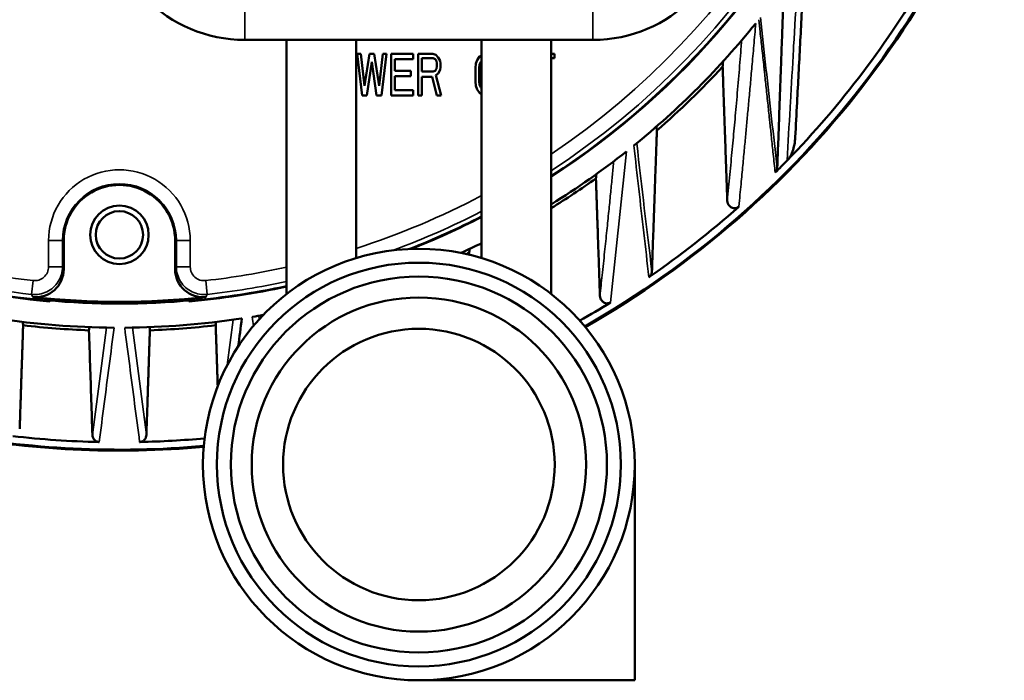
# Model space of a CAD drawing. Header units: millimetres. Extents: x 30 to 1646, y 30 to 1265.
# Tile 128 of 137: x 1463 to 1533, y 979 to 1026. Entities that reach past the tile are written whole.
import ezdxf

# ---------------------------------------------------------------- set-up
doc = ezdxf.new("R2010")
doc.units = ezdxf.units.MM
doc.header["$LTSCALE"] = 6
doc.layers.add('Visible (ISO)', color=7, linetype='Continuous', lineweight=50)
doc.layers.add('Visible Narrow (ISO)', color=7, linetype='Continuous', lineweight=35)

msp = doc.modelspace()

# ---------------------------------------------------------------- linework, layer by layer
at = {"layer": 'Visible (ISO)'}
for p, q in [((1503.742, 1025.0416), (1478.742, 1025.0416)), ((1481.742, 1006.789), (1481.742, 1025.0416)), ((1486.742, 1025.0416), (1486.742, 1009.374)), ((1495.742, 1009.374), (1495.742, 1025.0416)), ((1500.742, 1025.0416), (1500.742, 1006.789)), ((1487.1608, 1021.0416), (1486.8108, 1024.0416)), ((1487.0733, 1024.0416), (1486.8108, 1024.0416)), ((1487.0733, 1024.0416), (1487.3358, 1021.7437)), ((1487.3358, 1021.7437), (1487.6858, 1024.0416)), ((1488.0358, 1024.0416), (1487.6858, 1024.0416)), ((1488.0358, 1024.0416), (1488.3858, 1021.7437)), ((1488.3858, 1021.7437), (1488.6483, 1024.0416)), ((1488.9108, 1024.0416), (1488.5608, 1021.0416)), ((1488.9108, 1024.0416), (1488.6483, 1024.0416)), ((1489.2608, 1024.0416), (1489.2608, 1021.0416)), ((1490.8358, 1024.0416), (1489.2608, 1024.0416)), ((1489.5233, 1023.6586), (1490.8358, 1023.6586)), ((1489.5233, 1022.8288), (1489.5233, 1023.6586)), ((1490.8358, 1023.6586), (1490.8358, 1024.0416)), ((1491.1858, 1024.0416), (1491.1858, 1021.0416)), ((1492.2358, 1024.0416), (1491.1858, 1024.0416)), ((1491.4483, 1022.765), (1491.4483, 1023.7224)), ((1491.4483, 1023.7224), (1492.2795, 1023.7224)), ((1492.2358, 1024.0416), (1492.4545, 1023.9777)), ((1492.4108, 1023.6586), (1492.2795, 1023.7224)), ((1492.4983, 1023.5309), (1492.4108, 1023.6586)), ((1492.4545, 1023.9777), (1492.6295, 1023.7863)), ((1492.6295, 1023.7863), (1492.7608, 1023.5309)), ((1495.342, 1023.3394), (1495.4295, 1023.5948)), ((1495.4295, 1023.5948), (1495.6045, 1023.8501)), ((1495.6045, 1023.8501), (1495.742, 1023.9504)), ((1500.9858, 1024.0416), (1500.742, 1024.0416)), ((1500.742, 1023.7224), (1500.9858, 1023.7224)), ((1500.9858, 1023.7224), (1500.9858, 1024.0416)), ((1487.8608, 1023.4671), (1487.5108, 1021.0416)), ((1488.2108, 1021.0416), (1487.8608, 1023.4671)), ((1492.4108, 1022.8288), (1492.4983, 1022.9565)), ((1492.542, 1023.3394), (1492.4983, 1023.5309)), ((1492.4983, 1022.9565), (1492.542, 1023.148)), ((1492.542, 1023.3394), (1492.542, 1023.148)), ((1492.7608, 1022.8926), (1492.6295, 1022.6373)), ((1492.7608, 1023.5309), (1492.8045, 1023.3394)), ((1492.8045, 1023.0841), (1492.7608, 1022.8926)), ((1492.8045, 1023.0841), (1492.8045, 1023.3394)), ((1495.2983, 1023.0203), (1495.342, 1023.3394)), ((1495.2983, 1023.0203), (1495.2983, 1022.0629)), ((1495.6045, 1023.2756), (1495.5608, 1023.0203)), ((1495.5608, 1022.0629), (1495.5608, 1023.0203)), ((1495.692, 1023.4671), (1495.6045, 1023.2756)), ((1495.742, 1023.5157), (1495.692, 1023.4671)), ((1490.6608, 1022.8288), (1489.5233, 1022.8288)), ((1489.5233, 1022.4458), (1490.6608, 1022.4458)), ((1489.5233, 1021.4246), (1489.5233, 1022.4458)), ((1490.6608, 1022.4458), (1490.6608, 1022.8288)), ((1492.2795, 1022.765), (1491.4483, 1022.765)), ((1491.4483, 1022.382), (1492.192, 1022.382)), ((1491.4483, 1021.0416), (1491.4483, 1022.382)), ((1492.542, 1021.0416), (1492.192, 1022.382)), ((1492.2795, 1022.765), (1492.4108, 1022.8288)), ((1492.6295, 1022.6373), (1492.4545, 1022.5097)), ((1492.4545, 1022.5097), (1492.8483, 1021.0416)), ((1495.342, 1021.7437), (1495.2983, 1022.0629)), ((1495.4295, 1021.4884), (1495.342, 1021.7437)), ((1495.6045, 1021.2331), (1495.4295, 1021.4884)), ((1495.5608, 1022.0629), (1495.6045, 1021.8075)), ((1495.6045, 1021.8075), (1495.692, 1021.616)), ((1495.692, 1021.616), (1495.742, 1021.5674)), ((1487.1608, 1021.0416), (1487.5108, 1021.0416)), ((1488.2108, 1021.0416), (1488.5608, 1021.0416)), ((1489.2608, 1021.0416), (1490.8358, 1021.0416)), ((1490.8358, 1021.4246), (1489.5233, 1021.4246)), ((1490.8358, 1021.0416), (1490.8358, 1021.4246)), ((1491.1858, 1021.0416), (1491.4483, 1021.0416)), ((1492.542, 1021.0416), (1492.8483, 1021.0416)), ((1495.742, 1021.1328), (1495.6045, 1021.2331)), ((1465.742, 1010.6253), (1465.742, 1008.5632)), ((1473.742, 1008.5632), (1473.742, 1010.6253)), ((1464.742, 1007.0713), (1464.742, 1007.0712)), ((1464.7944, 1007.1064), (1464.7944, 1007.1064)), ((1474.6897, 1007.1064), (1474.6897, 1007.1064)), ((1474.742, 1007.0712), (1474.742, 1007.0713)), ((1464.742, 1006.3244), (1464.742, 1006.2613)), ((1474.742, 1006.2613), (1474.742, 1006.3244)), ((1469.1241, 1002.5416), (1469.1241, 1002.5416)), ((1470.3602, 1002.5416), (1470.3602, 1002.5416)), ((1468.983, 1001.4637), (1468.9831, 1001.4637)), ((1468.992, 1001.5328), (1468.9922, 1001.5328)), ((1470.492, 1001.5328), (1470.4921, 1001.5328)), ((1470.5011, 1001.4637), (1470.5012, 1001.4637)), ((1506.742, 994.5416), (1506.742, 979.0416)), ((1506.742, 979.0416), (1491.242, 979.0416))]:
    msp.add_line(p, q, dxfattribs=at)
for centre, radius in [((1469.742, 1011.0416), 2.1), ((1469.742, 1011.0416), 1.7), ((1491.242, 994.5416), 15.5), ((1491.242, 994.5416), 14.5), ((1491.242, 994.5416), 13.5), ((1491.242, 994.5416), 12), ((1491.242, 994.5416), 9.75)]:
    msp.add_circle(centre, radius, dxfattribs=at)
for centre, radius, start, end in [((1469.742, 1063.0416), 57, 302.94677, 76.524296), ((1469.742, 1063.0416), 56.9651, 302.969536, 76.445577), ((1469.742, 1063.0416), 67.4331, 299.69664, 344.807304), ((1469.742, 1063.0416), 67.5, 299.706636, 344.824868), ((1478.742, 1035.0416), 10, 180, 270), ((1503.742, 1035.0416), 10, 270, 0), ((1469.742, 1063.0416), 66.8981, 315.769676, 330.078001), ((1469.742, 1063.0416), 58.6709, 309.014394, 321.137421), ((1469.742, 1063.0416), 58.9016, 310.929096, 317.327322), ((1469.7441, 1063.0398), 60.3401, 318.840762, 318.840948), ((1468.8508, 1063.8149), 65.0118, 319.052192, 319.052203), ((1469.5091, 1063.259), 64.1506, 316.966766, 316.96678), ((1471.337, 1061.5923), 62.8434, 317.73926, 317.73927), ((1469.9278, 1062.854), 63.5679, 314.716355, 314.716371), ((1469.742, 1063.0416), 58.6709, 301.89548, 308.343874), ((1469.0948, 1063.7236), 65.9387, 313.501481, 313.501497), ((1469.742, 1063.0416), 66.8981, 314.733045, 315.769676), ((1469.742, 1010.6253), 4, 359.999966, 180.000026), ((1469.742, 1063.0416), 58.9016, 301.755899, 305.509246), ((1469.7418, 1063.0419), 60.3433, 306.825536, 306.826013), ((1469.7421, 1063.0416), 64.9985, 312.350014, 312.351402), ((1469.742, 1063.0416), 66.8981, 304.629675, 311.658864), ((1469.742, 1063.0416), 56.9651, 291.465693, 297.156335), ((1469.742, 1063.0416), 57, 291.565998, 297.13833), ((1469.742, 1063.0416), 58.6709, 294.710722, 296.305048), ((1469.742, 1063.0416), 58.9016, 295.010991, 295.235811), ((1469.7408, 1063.0434), 63.8341, 303.983293, 303.983453), ((1469.742, 1063.0416), 57, 253.599688, 264.967586), ((1469.742, 1063.0416), 56.9651, 253.589442, 264.696725), ((1469.7408, 1063.0434), 65.0007, 303.120906, 303.121003), ((1469.742, 1063.0416), 56.9651, 275.303275, 282.160762), ((1469.742, 1063.0416), 57, 275.032414, 282.153197), ((1469.742, 1063.0416), 56.8079, 263.716321, 276.283689), ((1469.742, 1063.0416), 56.9371, 264.722348, 275.277652), ((1469.742, 1063.0416), 66.8981, 299.606557, 301.803174), ((1469.742, 1063.0416), 58.6709, 279.3635, 280.14015), ((1469.742, 1063.0416), 58.6709, 261.436299, 269.609158), ((1469.742, 1063.0416), 58.9016, 263.260365, 267.871741), ((1469.742, 1063.0416), 58.6709, 270.3915, 278.563591), ((1469.742, 1063.0416), 58.9016, 272.12826, 276.739635), ((1469.7418, 1063.028), 63.8183, 269.055367, 269.055466), ((1469.7421, 1063.0371), 63.8274, 270.944634, 270.944746), ((1469.7417, 1063.0229), 64.9798, 268.938132, 268.938186), ((1469.7423, 1063.0293), 64.9862, 271.061858, 271.061929), ((1469.742, 1063.0416), 67.5, 259.22303, 275.144236), ((1469.742, 1063.0416), 67.4331, 259.212355, 275.154232), ((1469.742, 1063.0416), 66.8981, 263.440105, 268.732698), ((1469.742, 1063.0416), 66.8981, 271.263193, 275.244315)]:
    msp.add_arc(centre, radius, start, end, dxfattribs=at)
for centre, major_axis, ratio, start_param, end_param in [((1463.7417, 1008.5643), (0.8526, -1.811), 0.9991614, 5.7339561, 7.4137486), ((1475.7423, 1008.5643), (-0.8526, -1.811), 0.9991615, 5.1526415, 6.8324324)]:
    msp.add_ellipse(centre, major_axis=major_axis, ratio=ratio, start_param=start_param, end_param=end_param, dxfattribs=at)
for points, knots in [([(1518.2639, 1018.0581), (1518.3073, 1018.8869), (1518.3509, 1019.7192), (1518.3948, 1020.5552), (1518.4672, 1021.9368), (1518.5401, 1023.3288), (1518.6137, 1024.7323), (1518.6863, 1026.1184), (1518.7595, 1027.5158), (1518.8334, 1028.9256)], [0.00000005, 0.00000005, 0.00000005, 0.00000005, 0.23338996, 0.23338996, 0.23338996, 0.61909545, 0.61909545, 0.61909545, 1, 1, 1, 1]), ([(1517.6773, 1016.3772), (1517.7577, 1016.4598), (1517.8272, 1016.556), (1517.9562, 1016.7738), (1518.0145, 1016.9018), (1518.1751, 1017.3369), (1518.2447, 1017.6918), (1518.2639, 1018.0581)], [-0.19560772, -0.19560772, -0.19560772, -0.19560772, -0.15653585, -0.15653585, -0.11003961, -0.11003961, -0.00000097, -0.00000097, -0.00000097, -0.00000097]), ([(1516.9749, 1015.8633), (1516.9706, 1015.8314), (1516.9667, 1015.7989), (1516.9526, 1015.7341), (1516.9424, 1015.7017), (1516.9164, 1015.6416), (1516.9013, 1015.614), (1516.8663, 1015.5627), (1516.8469, 1015.5392), (1516.8252, 1015.5176)], [0.000422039, 0.000422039, 0.000422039, 0.000422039, 0.011560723, 0.011560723, 0.022556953, 0.022556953, 0.032292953, 0.032292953, 0.041495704, 0.041495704, 0.041495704, 0.041495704]), ([(1513.3847, 1013.4938), (1513.392, 1013.4137), (1513.4104, 1013.3484), (1513.4558, 1013.2357), (1513.4914, 1013.1766), (1513.6034, 1013.0456), (1513.6811, 1013.0032), (1513.8036, 1012.9576), (1513.8647, 1012.9456), (1513.9894, 1012.9525), (1514.04, 1012.9671), (1514.1018, 1012.9916), (1514.1256, 1013.0033), (1514.1748, 1013.0331), (1514.1946, 1013.0487), (1514.2088, 1013.061)], [-0.045920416, -0.045920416, -0.045920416, -0.045920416, -0.04113203, -0.04113203, -0.035298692, -0.035298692, -0.025612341, -0.025612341, -0.017479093, -0.017479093, -0.010344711, -0.010344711, -0.005775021, -0.005775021, -0.000542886, -0.000542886, -0.000542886, -0.000542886]), ([(1507.9738, 1008.3997), (1507.9709, 1008.3593), (1507.965, 1008.3177), (1507.943, 1008.2366), (1507.9274, 1008.1969), (1507.888, 1008.1263), (1507.8661, 1008.0953), (1507.8158, 1008.04), (1507.7884, 1008.0159), (1507.7582, 1007.995)], [0.000080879, 0.000080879, 0.000080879, 0.000080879, 0.01501062, 0.01501062, 0.029211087, 0.029211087, 0.041123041, 0.041123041, 0.052177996, 0.052177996, 0.052177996, 0.052177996]), ([(1504.9976, 1006.1874), (1504.98, 1006.1764), (1504.9596, 1006.1654), (1504.9133, 1006.1461), (1504.8909, 1006.1388), (1504.8266, 1006.1226), (1504.7805, 1006.1168), (1504.6681, 1006.1209), (1504.6096, 1006.1373), (1504.5004, 1006.188), (1504.4292, 1006.2316), (1504.3291, 1006.3595), (1504.299, 1006.4146), (1504.2505, 1006.5441), (1504.2436, 1006.6059), (1504.2401, 1006.652)], [0.000005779, 0.000005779, 0.000005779, 0.000005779, 0.006190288, 0.006190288, 0.011718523, 0.011718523, 0.022036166, 0.022036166, 0.036298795, 0.036298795, 0.051462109, 0.051462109, 0.060334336, 0.060334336, 0.071987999, 0.071987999, 0.071987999, 0.071987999]), ([(1467.5546, 1004.1806), (1467.5824, 1003.3457), (1467.6101, 1002.5109), (1467.6379, 1001.6761), (1467.6656, 1000.8413), (1467.6934, 1000.0065), (1467.7211, 999.1718), (1467.7489, 998.3371), (1467.7766, 997.5025), (1467.8044, 996.6679)], [0, 0, 0, 0, 0.33333333, 0.33333333, 0.33333333, 0.66666667, 0.66666667, 0.66666667, 0.99999973, 0.99999973, 0.99999973, 0.99999973]), ([(1468.2625, 996.1599), (1468.2378, 996.1618), (1468.2133, 996.1657), (1468.1556, 996.1796), (1468.1229, 996.1914), (1468.0317, 996.2358), (1467.98, 996.2776), (1467.8935, 996.374), (1467.8571, 996.4375), (1467.8156, 996.5582), (1467.8062, 996.6145), (1467.8044, 996.6679)], [0.280089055, 0.280089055, 0.280089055, 0.280089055, 0.287478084, 0.287478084, 0.297886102, 0.297886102, 0.318702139, 0.318702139, 0.344225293, 0.344225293, 0.365171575, 0.365171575, 0.365171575, 0.365171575]), ([(1471.6797, 996.6681), (1471.6779, 996.6147), (1471.6684, 996.5584), (1471.627, 996.4377), (1471.5906, 996.3742), (1471.5041, 996.2779), (1471.4524, 996.2361), (1471.3612, 996.1917), (1471.3285, 996.1798), (1471.2692, 996.1656), (1471.2431, 996.1615), (1471.2168, 996.1597)], [0.004583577, 0.004583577, 0.004583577, 0.004583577, 0.025523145, 0.025523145, 0.05104629, 0.05104629, 0.071862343, 0.071862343, 0.08227037, 0.08227037, 0.090138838, 0.090138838, 0.090138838, 0.090138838])]:
    msp.add_open_spline(points, degree=3, knots=knots, dxfattribs=at)
for points, weights in [([(1516.9749, 1015.8633), (1517.215, 1022.5667), (1517.4321, 1028.472)], [1.01092862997, 1.05290900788, 1.0853655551]), ([(1513.0487, 1023.1175), (1513.0649, 1023.3061), (1513.0809, 1023.494)], [1.00062987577, 1.00077121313, 1.0009052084]), ([(1513.0487, 1023.1175), (1513.2066, 1018.5766), (1513.3847, 1013.4938)], [1.08958148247, 1.05640734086, 1.01825696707]), ([(1508.3299, 1018.5402), (1508.3146, 1018.6801), (1508.2993, 1018.8193)], [1.00061823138, 1.00074520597, 1.00086511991]), ([(1507.9738, 1008.3997), (1508.1611, 1013.7868), (1508.3299, 1018.5402)], [1.01248326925, 1.05532038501, 1.09268768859]), ([(1503.9849, 1015.4002), (1503.9695, 1015.2476), (1503.9541, 1015.0944)], [1.00061060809, 1.00052172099, 1.00042755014]), ([(1503.9541, 1015.0944), (1504.0898, 1011.1149), (1504.2401, 1006.652)], [1.09908493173, 1.06084115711, 1.0193077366]), ([(1494.8848, 1010.0311), (1494.8697, 1009.8965), (1494.8544, 1009.7615)], [1.00049619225, 1.00042473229, 1.00034889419]), ([(1494.8544, 1009.7615), (1494.8569, 1009.6876), (1494.8594, 1009.6136)], [1.11038328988, 1.10947106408, 1.1085578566]), ([(1464.7749, 1006.3215), (1464.7585, 1006.2914), (1464.742, 1006.2613)], [1.00005739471, 1.000074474, 1.00009133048]), ([(1474.742, 1006.2613), (1474.7256, 1006.2914), (1474.7092, 1006.3215)], [1.00009133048, 1.000074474, 1.00005739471]), ([(1462.5827, 997.1033), (1462.7133, 1001.0456), (1462.8295, 1004.547)], [1.02373214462, 1.08346034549, 1.14262400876]), ([(1462.8295, 1004.547), (1462.8144, 1004.6652), (1462.7993, 1004.7829)], [1.00029930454, 1.00036299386, 1.00042293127]), ([(1476.6848, 1004.7829), (1476.6697, 1004.6652), (1476.6546, 1004.547)], [1.00042291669, 1.00036297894, 1.00029928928]), ([(1476.6546, 1004.547), (1476.7246, 1002.4363), (1476.7998, 1000.1694)], [1.14256766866, 1.10615668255, 1.06953186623]), ([(1471.6797, 996.6681), (1471.812, 1000.6493), (1471.9294, 1004.1806)], [1.02289247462, 1.08402555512, 1.14467252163])]:
    msp.add_rational_spline(points, weights, degree=2, dxfattribs=at)
for points, degree in [([(1464.5048, 1006.3458), (1464.4909, 1006.3331), (1464.4769, 1006.3203)], 2), ([(1475.0072, 1006.3203), (1474.9932, 1006.3331), (1474.9792, 1006.3458)], 2), ([(1478.2777, 1003.0372), (1478.3613, 1003.7021), (1478.4454, 1004.3671), (1478.5295, 1005.0308)], 3), ([(1478.5295, 1005.0308), (1478.5124, 1005.0297), (1478.4955, 1005.0273), (1478.4785, 1005.0248)], 3), ([(1467.5848, 1004.4104), (1467.5747, 1004.3338), (1467.5647, 1004.2572), (1467.5546, 1004.1806)], 3), ([(1469.3418, 1004.3721), (1469.3491, 1004.3723), (1469.3563, 1004.3725), (1469.3635, 1004.3718)], 3), ([(1470.121, 1004.3718), (1470.1283, 1004.3725), (1470.1356, 1004.3723), (1470.1429, 1004.3721)], 3), ([(1471.9294, 1004.1806), (1471.9194, 1004.2572), (1471.9094, 1004.3338), (1471.8993, 1004.4104)], 3), ([(1468.2625, 996.1599), (1468.2715, 996.1596), (1468.2805, 996.1594), (1468.2896, 996.159)], 3), ([(1471.2168, 996.1597), (1471.2094, 996.1595), (1471.2019, 996.1593), (1471.1944, 996.1591)], 3)]:
    msp.add_open_spline(points, degree=degree, dxfattribs=at)
at = {"layer": 'Visible Narrow (ISO)'}
for p, q in [((1478.742, 1025.0416), (1478.742, 1029.0416)), ((1503.742, 1025.0416), (1503.742, 1029.0416)), ((1464.6546, 1008.7492), (1464.6546, 1010.6253)), ((1464.6546, 1010.6253), (1465.6545, 1010.6253)), ((1465.6545, 1010.6253), (1465.6544, 1008.749)), ((1465.742, 1010.6253), (1465.6545, 1010.6253)), ((1473.8296, 1010.6253), (1473.742, 1010.6253)), ((1473.8296, 1010.6253), (1474.8295, 1010.6253)), ((1473.8296, 1008.749), (1473.8296, 1010.6253)), ((1474.8295, 1010.6253), (1474.8295, 1008.7492)), ((1465.6545, 1008.749), (1464.6546, 1008.749)), ((1465.742, 1008.5632), (1465.6545, 1008.749)), ((1473.8296, 1008.749), (1473.742, 1008.5632)), ((1474.8295, 1008.749), (1473.8296, 1008.749)), ((1463.5437, 1007.7552), (1463.4324, 1006.7621)), ((1476.0517, 1006.7621), (1475.9404, 1007.7552)), ((1479.7842, 1004.9803), (1479.7512, 1005.2308)), ((1477.8984, 1004.9404), (1477.4838, 1001.6804)), ((1468.8116, 1004.3781), (1467.8044, 996.6679)), ((1471.6797, 996.6681), (1470.6724, 1004.3781))]:
    msp.add_line(p, q, dxfattribs=at)
for centre, radius, start, end in [((1469.742, 1063.0416), 55.6327, 303.864174, 353.603196), ((1469.742, 1063.0416), 56.6321, 303.188318, 353.603112), ((1469.596, 1063.1548), 61.4926, 322.224284, 322.224304), ((1469.744, 1063.0398), 60.458, 318.687237, 318.687418), ((1469.742, 1010.6253), 5.0874, 0, 180.000005), ((1469.742, 1010.6253), 4.0876, 0, 180), ((1469.7419, 1063.0418), 60.461, 306.722667, 306.723135), ((1469.742, 1063.0416), 55.6327, 287.792794, 297.862471), ((1469.7416, 1063.0422), 61.3086, 305.997586, 305.997984), ((1469.742, 1063.0416), 56.6321, 290.315336, 297.329272), ((1469.742, 1063.0416), 55.6327, 253.188465, 263.603196), ((1469.742, 1063.0416), 56.6321, 253.49108, 263.603112), ((1463.655, 1008.7486), 0.9996, 263.614521, 0.027003), ((1475.8291, 1008.7486), 0.9996, 179.971098, 276.384314), ((1469.742, 1063.0416), 55.6327, 276.396784, 282.456621), ((1469.742, 1063.0416), 56.6321, 276.39688, 282.233363)]:
    msp.add_arc(centre, radius, start, end, dxfattribs=at)
for points, knots in [([(1517.6773, 1016.3772), (1517.7507, 1017.6559), (1517.8233, 1018.9189), (1517.8948, 1020.1636), (1517.9021, 1020.2908), (1517.9094, 1020.4178), (1517.9167, 1020.5446), (1517.9907, 1021.8345), (1518.0634, 1023.1042), (1518.1362, 1024.3678), (1518.1406, 1024.4439), (1518.145, 1024.5201), (1518.1493, 1024.5962), (1518.2265, 1025.9351), (1518.3036, 1027.2682), (1518.3797, 1028.592)], [0, 0, 0, 0, 0.3024232, 0.3024232, 0.3024232, 0.3333333, 0.3333333, 0.3333333, 0.6477136, 0.6477136, 0.6477136, 0.6666667, 0.6666667, 0.6666667, 1, 1, 1, 1]), ([(1515.6405, 1026.4956), (1515.6737, 1026.2035), (1515.7066, 1025.9114), (1515.7391, 1025.6194), (1515.7834, 1025.2213), (1515.8272, 1024.8233), (1515.8706, 1024.4256), (1515.9186, 1023.9858), (1515.9661, 1023.5463), (1516.0134, 1023.1073), (1516.0236, 1023.0122), (1516.0338, 1022.9172), (1516.044, 1022.8222), (1516.0818, 1022.4703), (1516.1195, 1022.1187), (1516.157, 1021.7673), (1516.2019, 1021.3476), (1516.2466, 1020.9283), (1516.2912, 1020.5091), (1516.3329, 1020.1178), (1516.3745, 1019.7266), (1516.4159, 1019.3356), (1516.422, 1019.2785), (1516.4281, 1019.2213), (1516.4341, 1019.1641), (1516.4687, 1018.8385), (1516.5032, 1018.513), (1516.5377, 1018.1877), (1516.58, 1017.7892), (1516.6224, 1017.3909), (1516.6651, 1016.9929), (1516.7125, 1016.5512), (1516.7602, 1016.11), (1516.8086, 1015.6692), (1516.8141, 1015.6187), (1516.8197, 1015.5681), (1516.8252, 1015.5176)], [0, 0, 0, 0, 0.0794071, 0.0794071, 0.0794071, 0.1876873, 0.1876873, 0.1876873, 0.3074134, 0.3074134, 0.3074134, 0.3333333, 0.3333333, 0.3333333, 0.4293235, 0.4293235, 0.4293235, 0.5439762, 0.5439762, 0.5439762, 0.6510167, 0.6510167, 0.6510167, 0.6666667, 0.6666667, 0.6666667, 0.7558073, 0.7558073, 0.7558073, 0.8649784, 0.8649784, 0.8649784, 0.9861105, 0.9861105, 0.9861105, 1, 1, 1, 1]), ([(1516.9749, 1015.8633), (1516.8367, 1017.0164), (1516.5672, 1019.3623), (1516.1653, 1022.9612), (1515.8957, 1025.425), (1515.7669, 1026.655)], [0, 0, 0, 0, 0.33333333, 0.66666667, 0.9892311, 0.9892311, 0.9892311, 0.9892311]), ([(1514.213, 1013.0647), (1514.2723, 1013.6515), (1514.3235, 1014.1972), (1514.3698, 1014.6857), (1514.4161, 1015.1742), (1514.4576, 1015.6054), (1514.4983, 1016.0311), (1514.539, 1016.4568), (1514.5786, 1016.8771), (1514.6153, 1017.2692), (1514.6521, 1017.6613), (1514.686, 1018.0251), (1514.7196, 1018.3857), (1514.7533, 1018.7462), (1514.7867, 1019.1035), (1514.8208, 1019.4708), (1514.855, 1019.8382), (1514.8901, 1020.2156), (1514.9268, 1020.6142), (1514.9634, 1021.0128), (1515.0017, 1021.4327), (1515.0391, 1021.8467), (1515.0765, 1022.2607), (1515.1134, 1022.6685), (1515.1557, 1023.133), (1515.198, 1023.5975), (1515.2452, 1024.1192), (1515.2908, 1024.641), (1515.3364, 1025.1628), (1515.3808, 1025.6845), (1515.4264, 1026.2282)], [0.00000001, 0.00000001, 0.00000001, 0.00000001, 0.1, 0.1, 0.1, 0.2, 0.2, 0.2, 0.3, 0.3, 0.3, 0.4, 0.4, 0.4, 0.5, 0.5, 0.5, 0.6, 0.6, 0.6, 0.7, 0.7, 0.7, 0.8, 0.8, 0.8, 0.9, 0.9, 0.9, 1, 1, 1, 1]), ([(1514.4171, 1025.0099), (1514.4055, 1024.8706), (1514.3428, 1024.1143), (1514.2336, 1022.731), (1514.0596, 1020.7101), (1513.8968, 1018.8867), (1513.7419, 1017.2079), (1513.5628, 1015.3696), (1513.4482, 1014.1269), (1513.3847, 1013.4938)], [0.1105349, 0.1105349, 0.1105349, 0.1105349, 0.14285714, 0.28571429, 0.42857143, 0.57142857, 0.71428571, 0.85714286, 0.99999237, 0.99999237, 0.99999237, 0.99999237]), ([(1506.6763, 1017.4549), (1506.7931, 1016.4209), (1506.9102, 1015.3815), (1507.0286, 1014.3366), (1507.147, 1013.2916), (1507.2668, 1012.2411), (1507.3885, 1011.1845), (1507.5102, 1010.1279), (1507.6338, 1009.0652), (1507.7582, 1007.995)], [0.00001093, 0.00001093, 0.00001093, 0.00001093, 0.33333333, 0.33333333, 0.33333333, 0.66666667, 0.66666667, 0.66666667, 0.99999993, 0.99999993, 0.99999993, 0.99999993]), ([(1504.9976, 1006.1874), (1505.1256, 1007.3899), (1505.2568, 1008.5931), (1505.387, 1009.7966), (1505.5172, 1011), (1505.6464, 1012.2036), (1505.7727, 1013.4082), (1505.8989, 1014.6127), (1506.0221, 1015.8182), (1506.1403, 1017.0258)], [0, 0, 0, 0, 0.3333333, 0.3333333, 0.3333333, 0.6666667, 0.6666667, 0.6666667, 1, 1, 1, 1]), ([(1505.2316, 1016.3216), (1505.2249, 1016.2521), (1505.2182, 1016.1826), (1505.2115, 1016.1133), (1505.1788, 1015.7742), (1505.146, 1015.4367), (1505.1131, 1015.101), (1505.0763, 1014.7246), (1505.0393, 1014.3503), (1505.0023, 1013.978), (1504.9609, 1013.562), (1504.9194, 1013.1484), (1504.8778, 1012.737), (1504.831, 1012.274), (1504.7841, 1011.8137), (1504.7371, 1011.3562), (1504.684, 1010.84), (1504.6308, 1010.3273), (1504.5774, 1009.817), (1504.5184, 1009.2522), (1504.4592, 1008.6904), (1504.3998, 1008.1343), (1504.3467, 1007.6374), (1504.2934, 1007.145), (1504.2401, 1006.652)], [0.09005643, 0.09005643, 0.09005643, 0.09005643, 0.10883818, 0.10883818, 0.10883818, 0.20066665, 0.20066665, 0.20066665, 0.3035879, 0.3035879, 0.3035879, 0.41857586, 0.41857586, 0.41857586, 0.54798954, 0.54798954, 0.54798954, 0.69398963, 0.69398963, 0.69398963, 0.85559674, 0.85559674, 0.85559674, 0.99999478, 0.99999478, 0.99999478, 0.99999478]), ([(1463.4324, 1006.7621), (1463.6181, 1006.7413), (1463.9953, 1006.7522), (1464.5346, 1006.9244), (1465.0051, 1007.2391), (1465.3703, 1007.6717), (1465.6015, 1008.1884), (1465.6544, 1008.5621), (1465.6545, 1008.749)], [0.00000025, 0.00000025, 0.00000025, 0.00000025, 0.16666667, 0.33333333, 0.5, 0.66666667, 0.83333333, 0.99999357, 0.99999357, 0.99999357, 0.99999357]), ([(1473.8296, 1008.749), (1473.8297, 1008.5621), (1473.8826, 1008.1884), (1474.1138, 1007.6717), (1474.479, 1007.2391), (1474.9495, 1006.9244), (1475.4888, 1006.7522), (1475.866, 1006.7413), (1476.0517, 1006.7621)], [0.0000057, 0.0000057, 0.0000057, 0.0000057, 0.16666667, 0.33333333, 0.5, 0.66666667, 0.83333333, 1, 1, 1, 1]), ([(1463.4324, 1006.7621), (1463.4426, 1006.7412), (1463.4536, 1006.7202), (1463.4637, 1006.6994), (1463.4738, 1006.6786), (1463.4829, 1006.6579), (1463.493, 1006.6372), (1463.5031, 1006.6165), (1463.5142, 1006.5956), (1463.5243, 1006.5749)], [0.00000001, 0.00000001, 0.00000001, 0.00000001, 0.33333333, 0.33333333, 0.33333333, 0.66666667, 0.66666667, 0.66666667, 0.99999994, 0.99999994, 0.99999994, 0.99999994]), ([(1475.9597, 1006.5749), (1475.9699, 1006.5956), (1475.981, 1006.6165), (1475.9911, 1006.6372), (1476.0012, 1006.658), (1476.0103, 1006.6786), (1476.0204, 1006.6994), (1476.0304, 1006.7202), (1476.0415, 1006.7412), (1476.0517, 1006.7621)], [0.00000004, 0.00000004, 0.00000004, 0.00000004, 0.33333333, 0.33333333, 0.33333333, 0.66666667, 0.66666667, 0.66666667, 1, 1, 1, 1]), ([(1468.2896, 996.159), (1468.4087, 997.0714), (1468.6478, 998.8957), (1469.0048, 1001.6328), (1469.2443, 1003.4595), (1469.3635, 1004.3718)], [0.00000065, 0.00000065, 0.00000065, 0.00000065, 0.33333333, 0.66666667, 1, 1, 1, 1])]:
    msp.add_open_spline(points, degree=3, knots=knots, dxfattribs=at)
for points in [[(1507.9738, 1008.3997), (1507.6077, 1011.4119), (1507.2438, 1014.4748), (1506.8838, 1017.624)], [(1514.2088, 1013.061), (1514.2102, 1013.0622), (1514.2116, 1013.0635), (1514.213, 1013.0647)], [(1479.2808, 1005.1512), (1479.283, 1005.1522), (1479.2853, 1005.1523), (1479.2876, 1005.1524)], [(1479.2808, 1005.1512), (1479.3093, 1004.9349), (1479.3377, 1004.7185), (1479.3662, 1004.5022)], [(1470.121, 1004.3718), (1470.2403, 1003.4595), (1470.4792, 1001.6328), (1470.8365, 998.8959), (1471.0752, 997.0714), (1471.1944, 996.1591)]]:
    msp.add_open_spline(points, degree=3, dxfattribs=at)

doc.saveas('drawing.dxf')
